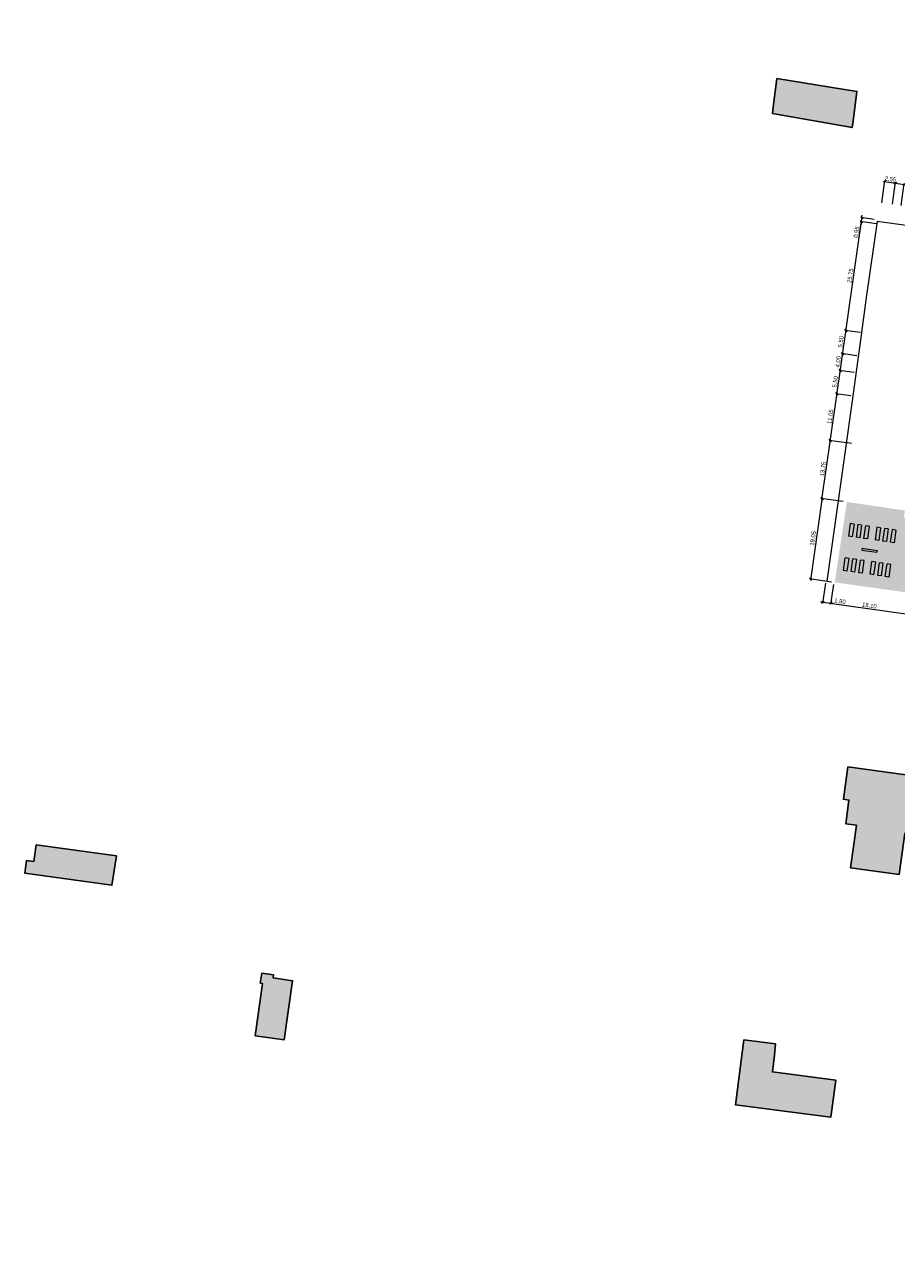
# Model space of a CAD drawing. Header units: millimetres. Extents: x -594446 to -568348, y -1168850 to -1168131.
# Tile 1 of 17: x -594446 to -594241, y -1168850 to -1168560. Entities that reach past the tile are written whole.
import ezdxf

# ---------------------------------------------------------------- set-up
doc = ezdxf.new("R2010")
doc.units = ezdxf.units.MM
doc.layers.get('0').update_dxf_attribs({"color": 250})
for name, color, linetype, lineweight in [('S_kce_pohled', 7, 'Continuous', 18), ('Sit_objekty', 10, 'Continuous', 13), ('taf katastr', 5, 'Continuous', 25), ('taf katastr_objekty', 211, 'Continuous', 18), ('taf oploceni', 252, 'PLOTDRTO', 13)]:
    doc.layers.add(name, color=color, linetype=linetype, lineweight=lineweight)
doc.styles.get("Standard").update_dxf_attribs({"font": 'ARIALN.TTF'})
doc.linetypes.add('PLOTDRTO', pattern='A,5,[95,civil.shx,S=1,R=0,X=0,Y=0],10,[95,civil.shx,S=1,R=180,X=0,Y=0],5', length=20)
doc.dimstyles.new('M - situace', dxfattribs={"dimtxt": 1, "dimasz": 0.55, "dimexe": 0.25, "dimexo": 0.5, "dimgap": 0.1, "dimtad": 1, "dimrnd": 0.05, "dimzin": 0, "dimtxsty": 'Standard', "dimblk": 'OBLIQUE', "dimcen": 0.09, "dimdle": 0.25, "dimclrd": 256, "dimclre": 256, "dimclrt": 256, "dimadec": 0, "dimazin": 0, "dimtfac": 1, "dimtmove": 1, "dimatfit": 0, "dimldrblk": 'OBLIQUE', "dimfxl": 0, "dimtolj": 1, "dimtzin": 0, "dimlwd": 5, "dimlwe": 5, "dimarcsym": 0})

# ---------------------------------------------------------------- blocks, each defined once
blk = doc.blocks.new('_Oblique')
at = {"color": 0, "linetype": 'ByBlock', "lineweight": -2}
blk.add_line((-0.5, -0.5), (0.5, 0.5), dxfattribs=at)
blk = doc.blocks.new('*D24')
at = {"layer": 'Defpoints', "color": 0, "transparency": 16777216}
for p in [(-594256.79, -1168657.51), (-594250.95, -1168658.34), (-594253.29, -1168671.89)]:
    blk.add_point(p, dxfattribs=at)
at = {"layer": 'S_kce_pohled', "lineweight": 5, "transparency": 16777216}
for p, q in [((-594258.76, -1168671.37), (-594256.75, -1168657.26)), ((-594251.84, -1168658.21), (-594257.03, -1168657.47)), ((-594253.78, -1168671.82), (-594258.97, -1168671.09))]:
    blk.add_line(p, q, dxfattribs=at)
at = {"layer": 'S_kce_pohled', "lineweight": 5, "transparency": 16777216, "xscale": 0.55, "yscale": 0.55, "zscale": 0.55}
for p, rotation in [((-594256.79, -1168657.51), 81.91287741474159), ((-594258.72, -1168671.12), 261.9128774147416)]:
    blk.add_blockref('_Oblique', p, dxfattribs=dict(at, rotation=rotation))
at = {"layer": 'S_kce_pohled', "transparency": 16777216, "insert": (-594258.45, -1168664.22), "char_height": 1, "attachment_point": 5, "rotation": 81.9129}
blk.add_mtext('\\A1;13,75', dxfattribs=at)
blk = doc.blocks.new('*D25')
at = {"layer": 'Defpoints', "color": 0, "transparency": 16777216}
for p in [(-594253.29, -1168671.89), (-594261.4, -1168689.98), (-594255.97, -1168690.75)]:
    blk.add_point(p, dxfattribs=at)
at = {"layer": 'S_kce_pohled', "lineweight": 5, "transparency": 16777216}
for p, q in [((-594258.69, -1168670.87), (-594261.44, -1168690.23)), ((-594253.78, -1168671.82), (-594258.97, -1168671.09)), ((-594256.46, -1168690.68), (-594261.65, -1168689.94))]:
    blk.add_line(p, q, dxfattribs=at)
at = {"layer": 'S_kce_pohled', "lineweight": 5, "transparency": 16777216, "xscale": 0.55, "yscale": 0.55, "zscale": 0.55}
for p, rotation in [((-594258.72, -1168671.12), 81.91287741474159), ((-594261.4, -1168689.98), 261.9128774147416)]:
    blk.add_blockref('_Oblique', p, dxfattribs=dict(at, rotation=rotation))
at = {"layer": 'S_kce_pohled', "transparency": 16777216, "insert": (-594260.76, -1168680.45), "char_height": 1, "attachment_point": 5, "rotation": 81.9129}
blk.add_mtext('\\A1;19,05', dxfattribs=at)
blk = doc.blocks.new('*D26')
at = {"layer": 'Defpoints', "color": 0, "transparency": 16777216}
for p in [(-594255.23, -1168646.57), (-594251.48, -1168647.1), (-594250.95, -1168658.34)]:
    blk.add_point(p, dxfattribs=at)
at = {"layer": 'S_kce_pohled', "lineweight": 5, "transparency": 16777216}
for p, q in [((-594256.82, -1168657.75), (-594255.2, -1168646.32)), ((-594251.97, -1168647.03), (-594255.48, -1168646.53)), ((-594251.84, -1168658.21), (-594257.03, -1168657.47))]:
    blk.add_line(p, q, dxfattribs=at)
at = {"layer": 'S_kce_pohled', "lineweight": 5, "transparency": 16777216, "xscale": 0.55, "yscale": 0.55, "zscale": 0.55}
for p, rotation in [((-594255.23, -1168646.57), 81.91287741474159), ((-594256.79, -1168657.51), 261.9128774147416)]:
    blk.add_blockref('_Oblique', p, dxfattribs=dict(at, rotation=rotation))
at = {"layer": 'S_kce_pohled', "transparency": 16777216, "insert": (-594256.7, -1168651.94), "char_height": 1, "attachment_point": 5, "rotation": 81.9129}
blk.add_mtext('\\A1;11,05', dxfattribs=at)
blk = doc.blocks.new('*D27')
at = {"layer": 'Defpoints', "color": 0, "transparency": 16777216}
for p in [(-594254.46, -1168641.12), (-594250.65, -1168641.66), (-594251.48, -1168647.1)]:
    blk.add_point(p, dxfattribs=at)
at = {"layer": 'S_kce_pohled', "lineweight": 5, "transparency": 16777216}
for p, q in [((-594255.27, -1168646.81), (-594254.42, -1168640.87)), ((-594251.15, -1168641.59), (-594254.71, -1168641.09)), ((-594251.97, -1168647.03), (-594255.48, -1168646.53))]:
    blk.add_line(p, q, dxfattribs=at)
at = {"layer": 'S_kce_pohled', "lineweight": 5, "transparency": 16777216, "xscale": 0.55, "yscale": 0.55, "zscale": 0.55}
for p, rotation in [((-594254.46, -1168641.12), 81.91287741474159), ((-594255.23, -1168646.57), 261.9128774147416)]:
    blk.add_blockref('_Oblique', p, dxfattribs=dict(at, rotation=rotation))
at = {"layer": 'S_kce_pohled', "transparency": 16777216, "insert": (-594255.54, -1168643.75), "char_height": 1, "attachment_point": 5, "rotation": 81.9129}
blk.add_mtext('\\A1;5,50', dxfattribs=at)
blk = doc.blocks.new('*D28')
at = {"layer": 'Defpoints', "color": 0, "transparency": 16777216}
for p in [(-594253.9, -1168637.16), (-594250.09, -1168637.7), (-594250.65, -1168641.66)]:
    blk.add_point(p, dxfattribs=at)
at = {"layer": 'S_kce_pohled', "lineweight": 5, "transparency": 16777216}
for p, q in [((-594254.49, -1168641.37), (-594253.86, -1168636.91)), ((-594250.59, -1168637.63), (-594254.14, -1168637.13)), ((-594251.15, -1168641.59), (-594254.71, -1168641.09))]:
    blk.add_line(p, q, dxfattribs=at)
at = {"layer": 'S_kce_pohled', "lineweight": 5, "transparency": 16777216, "xscale": 0.55, "yscale": 0.55, "zscale": 0.55}
for p, rotation in [((-594253.9, -1168637.16), 81.91287741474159), ((-594254.46, -1168641.12), 261.9128774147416)]:
    blk.add_blockref('_Oblique', p, dxfattribs=dict(at, rotation=rotation))
at = {"layer": 'S_kce_pohled', "transparency": 16777216, "insert": (-594254.87, -1168639.04), "char_height": 1, "attachment_point": 5, "rotation": 81.9129}
blk.add_mtext('\\A1;4,00', dxfattribs=at)
blk = doc.blocks.new('*D29')
at = {"layer": 'Defpoints', "color": 0, "transparency": 16777216}
for p in [(-594253.12, -1168631.71), (-594249.16, -1168632.28), (-594250.09, -1168637.7)]:
    blk.add_point(p, dxfattribs=at)
at = {"layer": 'S_kce_pohled', "lineweight": 5, "transparency": 16777216}
for p, q in [((-594253.93, -1168637.41), (-594253.09, -1168631.47)), ((-594249.66, -1168632.21), (-594253.37, -1168631.68)), ((-594250.59, -1168637.63), (-594254.14, -1168637.13))]:
    blk.add_line(p, q, dxfattribs=at)
at = {"layer": 'S_kce_pohled', "lineweight": 5, "transparency": 16777216, "xscale": 0.55, "yscale": 0.55, "zscale": 0.55}
for p, rotation in [((-594253.12, -1168631.71), 81.91287741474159), ((-594253.9, -1168637.16), 261.9128774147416)]:
    blk.add_blockref('_Oblique', p, dxfattribs=dict(at, rotation=rotation))
at = {"layer": 'S_kce_pohled', "transparency": 16777216, "insert": (-594254.2, -1168634.34), "char_height": 1, "attachment_point": 5, "rotation": 81.9129}
blk.add_mtext('\\A1;5,50', dxfattribs=at)
blk = doc.blocks.new('*D30')
at = {"layer": 'Defpoints', "color": 0, "transparency": 16777216}
for p in [(-594249.5, -1168606.21), (-594245.44, -1168606.78), (-594249.16, -1168632.28)]:
    blk.add_point(p, dxfattribs=at)
at = {"layer": 'S_kce_pohled', "lineweight": 5, "transparency": 16777216}
for p, q in [((-594253.16, -1168631.96), (-594249.46, -1168605.96)), ((-594245.94, -1168606.71), (-594249.75, -1168606.17)), ((-594249.66, -1168632.21), (-594253.37, -1168631.68))]:
    blk.add_line(p, q, dxfattribs=at)
at = {"layer": 'S_kce_pohled', "lineweight": 5, "transparency": 16777216, "xscale": 0.55, "yscale": 0.55, "zscale": 0.55}
for p, rotation in [((-594249.5, -1168606.21), 81.91287741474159), ((-594253.12, -1168631.71), 261.9128774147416)]:
    blk.add_blockref('_Oblique', p, dxfattribs=dict(at, rotation=rotation))
at = {"layer": 'S_kce_pohled', "transparency": 16777216, "insert": (-594252, -1168618.86), "char_height": 1, "attachment_point": 5, "rotation": 81.9129}
blk.add_mtext('\\A1;25,75', dxfattribs=at)
blk = doc.blocks.new('*D31')
at = {"layer": 'Defpoints', "color": 0, "transparency": 16777216}
for p in [(-594249.36, -1168605.25), (-594246.02, -1168605.72), (-594245.44, -1168606.78)]:
    blk.add_point(p, dxfattribs=at)
at = {"layer": 'S_kce_pohled', "lineweight": 5, "transparency": 16777216}
for p, q in [((-594246.52, -1168605.65), (-594249.61, -1168605.21)), ((-594249.5, -1168606.21), (-594249.36, -1168605.25)), ((-594249.5, -1168606.21), (-594249.36, -1168605.25)), ((-594249.36, -1168605.25), (-594249.28, -1168604.7)), ((-594250.02, -1168609.9), (-594249.5, -1168606.21)), ((-594245.94, -1168606.71), (-594249.75, -1168606.17)), ((-594249.5, -1168606.21), (-594249.57, -1168606.75))]:
    blk.add_line(p, q, dxfattribs=at)
at = {"layer": 'S_kce_pohled', "lineweight": 5, "transparency": 16777216, "xscale": 0.55, "yscale": 0.55, "zscale": 0.55}
for p, rotation in [((-594249.5, -1168606.21), 81.91287741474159), ((-594249.36, -1168605.25), 261.9128774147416)]:
    blk.add_blockref('_Oblique', p, dxfattribs=dict(at, rotation=rotation))
at = {"layer": 'S_kce_pohled', "transparency": 16777216, "insert": (-594250.55, -1168608.65), "char_height": 1, "attachment_point": 5, "rotation": 81.9129}
blk.add_mtext('\\A1;0,95', dxfattribs=at)
blk = doc.blocks.new('*D54')
at = {"layer": 'Defpoints', "color": 0, "transparency": 16777216}
for p in [(-594241.51, -1168597.17), (-594245.44, -1168606.78), (-594243.01, -1168607.71)]:
    blk.add_point(p, dxfattribs=at)
at = {"layer": 'S_kce_pohled', "lineweight": 5, "transparency": 16777216}
for p, q in [((-594244.73, -1168601.76), (-594243.99, -1168596.56)), ((-594244.27, -1168596.77), (-594241.26, -1168597.2)), ((-594242.21, -1168602.12), (-594241.47, -1168596.92))]:
    blk.add_line(p, q, dxfattribs=at)
at = {"layer": 'S_kce_pohled', "lineweight": 5, "transparency": 16777216, "xscale": 0.55, "yscale": 0.55, "zscale": 0.55}
for p, rotation in [((-594244.02, -1168596.81), 171.9128774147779), ((-594241.51, -1168597.17), 351.9128774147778)]:
    blk.add_blockref('_Oblique', p, dxfattribs=dict(at, rotation=rotation))
at = {"layer": 'S_kce_pohled', "transparency": 16777216, "insert": (-594242.67, -1168596.29), "char_height": 1, "attachment_point": 5, "rotation": 351.9129}
blk.add_mtext('\\A1;2,55', dxfattribs=at)
blk = doc.blocks.new('*D55')
at = {"layer": 'Defpoints', "color": 0, "transparency": 16777216}
for p in [(-594239.47, -1168597.45), (-594243.01, -1168607.71), (-594240.9, -1168607.47)]:
    blk.add_point(p, dxfattribs=at)
at = {"layer": 'S_kce_pohled', "lineweight": 5, "transparency": 16777216}
for p, q in [((-594242.21, -1168602.12), (-594241.47, -1168596.92)), ((-594241.51, -1168597.17), (-594242.05, -1168597.09)), ((-594241.51, -1168597.17), (-594239.47, -1168597.45)), ((-594240.18, -1168602.41), (-594239.44, -1168597.21)), ((-594239.47, -1168597.45), (-594238.93, -1168597.53))]:
    blk.add_line(p, q, dxfattribs=at)
at = {"layer": 'S_kce_pohled', "lineweight": 5, "transparency": 16777216, "xscale": 0.55, "yscale": 0.55, "zscale": 0.55}
for p, rotation in [((-594241.51, -1168597.17), 351.9128774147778), ((-594239.47, -1168597.45), 171.9128774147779)]:
    blk.add_blockref('_Oblique', p, dxfattribs=dict(at, rotation=rotation))
at = {"layer": 'S_kce_pohled', "transparency": 16777216, "insert": (-594237.83, -1168596.98), "char_height": 1, "attachment_point": 5, "rotation": 351.9129}
blk.add_mtext('\\A1;2,05', dxfattribs=at)
blk = doc.blocks.new('*D60')
at = {"layer": 'Defpoints', "color": 0, "transparency": 16777216}
for p in [(-594257.84, -1168690.47), (-594255.97, -1168690.75), (-594256.67, -1168695.67)]:
    blk.add_point(p, dxfattribs=at)
at = {"layer": 'S_kce_pohled', "lineweight": 5, "transparency": 16777216}
for p, q in [((-594257.91, -1168690.97), (-594258.58, -1168695.65)), ((-594256.04, -1168691.25), (-594256.7, -1168695.91)), ((-594258.54, -1168695.4), (-594259.08, -1168695.32)), ((-594258.54, -1168695.4), (-594256.67, -1168695.67)), ((-594256.67, -1168695.67), (-594256.12, -1168695.74))]:
    blk.add_line(p, q, dxfattribs=at)
at = {"layer": 'S_kce_pohled', "lineweight": 5, "transparency": 16777216, "xscale": 0.55, "yscale": 0.55, "zscale": 0.55}
for p, rotation in [((-594258.54, -1168695.4), 351.9128774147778), ((-594256.67, -1168695.67), 171.9128774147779)]:
    blk.add_blockref('_Oblique', p, dxfattribs=dict(at, rotation=rotation))
at = {"layer": 'S_kce_pohled', "transparency": 16777216, "insert": (-594254.53, -1168695.26), "char_height": 1, "attachment_point": 5, "rotation": 351.9129}
blk.add_mtext('\\A1;1,90', dxfattribs=at)
blk = doc.blocks.new('*D61')
at = {"layer": 'Defpoints', "color": 0, "transparency": 16777216}
for p in [(-594255.97, -1168690.75), (-594238.19, -1168694.16), (-594238.77, -1168698.21)]:
    blk.add_point(p, dxfattribs=at)
at = {"layer": 'S_kce_pohled', "lineweight": 5, "transparency": 16777216}
for p, q in [((-594256.04, -1168691.25), (-594256.7, -1168695.91)), ((-594256.91, -1168695.63), (-594238.52, -1168698.24)), ((-594238.26, -1168694.65), (-594238.8, -1168698.46))]:
    blk.add_line(p, q, dxfattribs=at)
at = {"layer": 'S_kce_pohled', "lineweight": 5, "transparency": 16777216, "xscale": 0.55, "yscale": 0.55, "zscale": 0.55}
for p, rotation in [((-594256.67, -1168695.67), 171.9128774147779), ((-594238.77, -1168698.21), 351.9128774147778)]:
    blk.add_blockref('_Oblique', p, dxfattribs=dict(at, rotation=rotation))
at = {"layer": 'S_kce_pohled', "transparency": 16777216, "insert": (-594247.62, -1168696.24), "char_height": 1, "attachment_point": 5, "rotation": 351.9129}
blk.add_mtext('\\A1;18,10', dxfattribs=at)

msp = doc.modelspace()

# ---------------------------------------------------------------- hatches: boundary and pattern name
at = {"layer": 'taf katastr_objekty', "lineweight": 0, "true_color": 0xc7c8ca}
h = msp.add_hatch(color=9, dxfattribs=at)
h.dxf.hatch_style = 1
h.paths.add_polyline_path([(-594186.84, -1168568.15), (-594175.87, -1168569.78), (-594161.8, -1168571.66), (-594162.34, -1168575.58), (-594158.37, -1168576.08), (-594158.83, -1168579.287), (-594176.84, -1168577), (-594177.36, -1168580.82), (-594151.32, -1168584.32), (-594152.94, -1168596.42), (-594178.98, -1168592.92), (-594178.96, -1168592.76), (-594209.36, -1168588.27), (-594206.07, -1168565.3), (-594204.94, -1168565.47), (-594204.39, -1168561.58), (-594202.32, -1168560.03), (-594187.93, -1168562.09), (-594186.27, -1168564.1)])
h.paths.add_polyline_path([(-594269.31, -1168572.62), (-594250.55, -1168575.65), (-594251.43, -1168582.62), (-594251.69, -1168584.12), (-594270.33, -1168580.8), (-594270.15, -1168579.32)])
h.paths.add_polyline_path([(-594139.49, -1168582.93), (-594139.16, -1168582.98), (-594138.21, -1168576.3), (-594137.26, -1168569.67), (-594100.23, -1168574.87), (-594101.13, -1168581.54), (-594101.86, -1168586.99), (-594102.14, -1168589.07), (-594094.42, -1168590.16), (-594079.05, -1168592.28), (-594065.87, -1168594.11), (-594067.85, -1168608.24), (-594104.06, -1168603.09), (-594114.83, -1168601.56), (-594115.74, -1168607.43), (-594127.4, -1168605.64), (-594126.68, -1168600.78), (-594141.71, -1168598.66), (-594141.69, -1168598.5), (-594144.66, -1168598.12), (-594143.62, -1168590.34), (-594140.59, -1168590.73)])
h.paths.add_polyline_path([(-594048.81, -1168585.87), (-594045.79, -1168586.27), (-594021.17, -1168589.77), (-594024.98, -1168617.21), (-594039.79, -1168615.13), (-594039.9, -1168615.88), (-594041.4, -1168615.67), (-594041.3, -1168614.92), (-594049.45, -1168613.78), (-594046.72, -1168593.24), (-594049.74, -1168592.84)])
h.paths.add_polyline_path([(-593998.04, -1168620.92), (-593997.63, -1168617.8), (-593997.45, -1168616.39), (-593996.04, -1168605.55), (-593994.78, -1168597.12), (-593984.26, -1168598.57), (-593987.54, -1168622.36)])
h.paths.add_polyline_path([(-593957.43, -1168614.35), (-593947.49, -1168615.74), (-593949.16, -1168627.77), (-593959.1, -1168626.38)])
h.paths.add_polyline_path([(-593952.02, -1168596.49), (-593944.25, -1168597.64), (-593946.41, -1168609.47), (-593954.33, -1168608.3)])
h.paths.add_polyline_path([(-593877.8, -1168645.47), (-593876.84, -1168638.38), (-593886.38, -1168637.02), (-593887.37, -1168644.11)])
h.paths.add_polyline_path([(-593893.91, -1168657.65), (-593893.68, -1168657.66), (-593893.55, -1168656.69), (-593879.68, -1168658.65), (-593879.81, -1168659.63), (-593879.58, -1168659.67), (-593884.56, -1168694.44), (-593884.79, -1168694.41), (-593884.86, -1168695.15), (-593898.88, -1168693.16), (-593898.84, -1168692.87), (-593899.02, -1168692.85)])
h.paths.add_polyline_path([(-594022.92, -1168637.03), (-593996.11, -1168641.11), (-593965.98, -1168644.98), (-593988.96, -1168811.13), (-593989.34, -1168811.07), (-594046.23, -1168803.12), (-594035.67, -1168727.86)])
h.paths.add_polyline_path([(-593947.81, -1168699.91), (-593929.18, -1168702.42), (-593937.88, -1168765.26), (-593956.31, -1168762.78)])
h.paths.add_polyline_path([(-593905.24, -1168705.57), (-593892.82, -1168707.61), (-593900.92, -1168767.22), (-593913.31, -1168765.53), (-593910.92, -1168747.76), (-593918.56, -1168746.717), (-593917.69, -1168740.367), (-593910.06, -1168741.39)])
h.paths.add_polyline_path([(-593913.88, -1168769.53), (-593913.31, -1168765.53), (-593900.92, -1168767.22), (-593908.62, -1168824.03), (-593923.59, -1168822.04), (-593918.16, -1168781.28), (-593922.81, -1168780.61), (-593921.82, -1168773.24), (-593917.13, -1168773.9), (-593916.51, -1168769.22)])
h.paths.add_polyline_path([(-593962.39, -1168807.3), (-593956.31, -1168762.78), (-593937.88, -1168765.26), (-593944.17, -1168809.8)])
h.paths.add_polyline_path([(-594047.11, -1168829.75), (-593986.5, -1168838.16), (-593988.24, -1168850.39), (-594048.53, -1168842.05)])
h.paths.add_polyline_path([(-594066.4, -1168747.71), (-594041.79, -1168751.12), (-594046.85, -1168787.37), (-594071.08, -1168783.95), (-594071.47, -1168783.9)])
h.paths.add_polyline_path([(-594232.81, -1168736.78), (-594229.57, -1168713.4), (-594085.41, -1168733.67), (-594090.54, -1168770.52), (-594102.92, -1168768.78), (-594234.68, -1168750.26)])
h.paths.add_polyline_path([(-594215.53, -1168696.421), (-594082.89, -1168715.55), (-594085.41, -1168733.67), (-594229.57, -1168713.4), (-594227.02, -1168694.78), (-594255.74, -1168690.76), (-594252.9, -1168671.9), (-594239.326, -1168673.905), (-594239.49, -1168675.66), (-594213.097, -1168679.431)])
h.paths.add_polyline_path([(-594252.64, -1168734.01), (-594232.81, -1168736.78), (-594234.68, -1168750.26), (-594239.33, -1168749.62), (-594240.66, -1168759.26), (-594252.01, -1168757.7), (-594250.65, -1168747.71), (-594253.16, -1168747.35), (-594252.41, -1168741.8), (-594253.72, -1168741.62)])
h.paths.add_polyline_path([(-594277.08, -1168798.01), (-594269.61, -1168798.96), (-594269.84, -1168801.64), (-594270.35, -1168805.52), (-594255.52, -1168807.44), (-594256.64, -1168816.13), (-594261.55, -1168815.5), (-594279.01, -1168813.25)])
h.paths.add_polyline_path([(-594442.98, -1168752.3), (-594424.18, -1168754.87), (-594425.23, -1168761.77), (-594445.65, -1168758.91), (-594445.229, -1168755.93), (-594443.53, -1168756.17)])
h.paths.add_polyline_path([(-594389.88, -1168784.78), (-594390.43, -1168784.7), (-594390.1, -1168782.41), (-594387.35, -1168782.8), (-594387.4, -1168783.49), (-594382.86, -1168784.16), (-594384.8, -1168798), (-594391.59, -1168797.05)])

# ---------------------------------------------------------------- linework, layer by layer
at = {"layer": 'Sit_objekty', "color": 7}
for p, q in [((-594252.112, -1168676.966), (-594252.534, -1168679.936)), ((-594251.22, -1168677.093), (-594252.112, -1168676.966)), ((-594251.22, -1168677.093), (-594251.643, -1168680.063)), ((-594250.329, -1168677.219), (-594250.751, -1168680.189)), ((-594249.438, -1168677.346), (-594250.329, -1168677.219)), ((-594249.438, -1168677.346), (-594249.86, -1168680.316)), ((-594248.547, -1168677.472), (-594248.969, -1168680.443)), ((-594247.656, -1168677.599), (-594248.547, -1168677.472)), ((-594247.656, -1168677.599), (-594248.078, -1168680.569)), ((-594245.874, -1168677.852), (-594246.296, -1168680.822)), ((-594244.983, -1168677.979), (-594245.874, -1168677.852)), ((-594244.983, -1168677.979), (-594245.405, -1168680.949)), ((-594244.092, -1168678.105), (-594244.514, -1168681.076)), ((-594243.201, -1168678.232), (-594244.092, -1168678.105)), ((-594243.201, -1168678.232), (-594243.623, -1168681.202)), ((-594242.31, -1168678.359), (-594242.732, -1168681.329)), ((-594241.419, -1168678.485), (-594242.31, -1168678.359)), ((-594241.419, -1168678.485), (-594241.841, -1168681.455)), ((-594251.643, -1168680.063), (-594252.534, -1168679.936)), ((-594249.86, -1168680.316), (-594250.751, -1168680.189)), ((-594248.078, -1168680.569), (-594248.969, -1168680.443)), ((-594245.405, -1168680.949), (-594246.296, -1168680.822)), ((-594243.623, -1168681.202), (-594244.514, -1168681.076)), ((-594241.841, -1168681.455), (-594242.732, -1168681.329)), ((-594249.342, -1168682.78), (-594249.398, -1168683.176)), ((-594249.398, -1168683.176), (-594245.834, -1168683.682)), ((-594249.342, -1168682.78), (-594245.778, -1168683.286)), ((-594245.778, -1168683.286), (-594245.834, -1168683.682)), ((-594253.678, -1168687.988), (-594253.256, -1168685.018)), ((-594252.365, -1168685.145), (-594253.256, -1168685.018)), ((-594252.787, -1168688.115), (-594252.365, -1168685.145)), ((-594251.896, -1168688.242), (-594251.474, -1168685.272)), ((-594250.583, -1168685.398), (-594251.474, -1168685.272)), ((-594251.005, -1168688.368), (-594250.583, -1168685.398)), ((-594250.114, -1168688.495), (-594249.691, -1168685.525)), ((-594248.8, -1168685.651), (-594249.691, -1168685.525)), ((-594249.222, -1168688.622), (-594248.8, -1168685.651)), ((-594247.44, -1168688.875), (-594247.018, -1168685.905)), ((-594246.127, -1168686.031), (-594247.018, -1168685.905)), ((-594246.549, -1168689.001), (-594246.127, -1168686.031)), ((-594245.658, -1168689.128), (-594245.236, -1168686.158)), ((-594244.345, -1168686.284), (-594245.236, -1168686.158)), ((-594244.767, -1168689.255), (-594244.345, -1168686.284)), ((-594243.876, -1168689.381), (-594243.454, -1168686.411)), ((-594242.563, -1168686.538), (-594243.454, -1168686.411)), ((-594242.985, -1168689.508), (-594242.563, -1168686.538)), ((-594252.787, -1168688.115), (-594253.678, -1168687.988)), ((-594251.005, -1168688.368), (-594251.896, -1168688.242)), ((-594249.222, -1168688.622), (-594250.114, -1168688.495)), ((-594246.549, -1168689.001), (-594247.44, -1168688.875)), ((-594244.767, -1168689.255), (-594245.658, -1168689.128)), ((-594242.985, -1168689.508), (-594243.876, -1168689.381))]:
    msp.add_line(p, q, dxfattribs=at)
at = {"layer": 'taf katastr', "color": 5, "true_color": 0x0000fa}
for points in [[(-594269.31, -1168572.62), (-594250.55, -1168575.65), (-594251.43, -1168582.62), (-594251.69, -1168584.12), (-594270.33, -1168580.8), (-594270.15, -1168579.32)], [(-594252.64, -1168734.01), (-594232.81, -1168736.78), (-594234.68, -1168750.26), (-594239.33, -1168749.62), (-594240.66, -1168759.26), (-594252.01, -1168757.7), (-594250.65, -1168747.71), (-594253.16, -1168747.35), (-594252.41, -1168741.8), (-594253.72, -1168741.62)], [(-594442.98, -1168752.3), (-594424.18, -1168754.87), (-594425.23, -1168761.77), (-594445.65, -1168758.91), (-594445.229, -1168755.93), (-594443.53, -1168756.17)], [(-594389.88, -1168784.78), (-594390.43, -1168784.7), (-594390.1, -1168782.41), (-594387.35, -1168782.8), (-594387.4, -1168783.49), (-594382.86, -1168784.16), (-594384.8, -1168798), (-594391.59, -1168797.05)], [(-594277.08, -1168798.01), (-594269.61, -1168798.96), (-594269.84, -1168801.64), (-594270.35, -1168805.52), (-594255.52, -1168807.44), (-594256.64, -1168816.13), (-594261.55, -1168815.5), (-594279.01, -1168813.25)]]:
    msp.add_lwpolyline(points, close=True, dxfattribs=at)
at = {"layer": 'taf oploceni', "ltscale": 0.25}
msp.add_lwpolyline([(-594231.389, -1168608.168), (-594233.864, -1168607.817), (-594245.808, -1168606.123), (-594248.256, -1168623.452), (-594249.645, -1168633.354), (-594251.673, -1168648.216), (-594254.946, -1168671.654), (-594257.575, -1168690.494)], dxfattribs=at)

# ---------------------------------------------------------------- dimensions: what is measured, and where the dimension line sits
at = {"layer": 'S_kce_pohled'}
for base, p1, p2, angle, picture, middle in [((-594241.509, -1168597.166), (-594245.442, -1168606.783), (-594243.007, -1168607.712), 351.91288, '*D54', (-594242.668, -1168596.293)), ((-594249.498, -1168606.207), (-594249.16, -1168632.277), (-594245.442, -1168606.783), 81.91288, '*D30', (-594252.004, -1168618.862)), ((-594253.122, -1168631.714), (-594250.091, -1168637.702), (-594249.16, -1168632.277), 81.91288, '*D29', (-594254.203, -1168634.339)), ((-594253.896, -1168637.162), (-594250.654, -1168641.662), (-594250.091, -1168637.702), 81.91288, '*D28', (-594254.871, -1168639.043)), ((-594254.459, -1168641.122), (-594251.479, -1168647.1), (-594250.654, -1168641.662), 81.91288, '*D27', (-594255.54, -1168643.746)), ((-594255.232, -1168646.567), (-594250.95, -1168658.336), (-594251.479, -1168647.1), 81.91288, '*D26', (-594256.704, -1168651.938)), ((-594256.787, -1168657.507), (-594253.289, -1168671.892), (-594250.95, -1168658.336), 81.91288, '*D24', (-594258.448, -1168664.215)), ((-594261.401, -1168689.98), (-594253.289, -1168671.892), (-594255.969, -1168690.752), 81.91288, '*D25', (-594260.755, -1168680.452)), ((-594238.767, -1168698.209), (-594255.969, -1168690.752), (-594238.191, -1168694.157), 351.91288, '*D61', (-594247.619, -1168696.243))]:
    dim = msp.add_linear_dim(base=base, p1=p1, p2=p2, angle=angle, dimstyle='M - situace', dxfattribs=at)
    dim.commit()
    dim.dimension.update_dxf_attribs({"geometry": picture, "text_midpoint": middle})
for base, p1, p2, angle, picture, middle in [((-594239.474, -1168597.455), (-594243.007, -1168607.712), (-594240.897, -1168607.467), 351.91288, '*D55', (-594237.933, -1168597.674)), ((-594249.361, -1168605.245), (-594245.442, -1168606.783), (-594246.02, -1168605.72), 81.91288, '*D31', (-594249.859, -1168608.748)), ((-594256.667, -1168695.665), (-594257.84, -1168690.47), (-594255.969, -1168690.752), 351.91288, '*D60', (-594254.631, -1168695.955))]:
    dim = msp.add_linear_dim(base=base, p1=p1, p2=p2, angle=angle, dimstyle='M - situace', dxfattribs=at)
    dim.commit()
    dim.dimension.update_dxf_attribs({"geometry": picture, "text_midpoint": middle, "dimtype": 160})

doc.saveas('drawing.dxf')
